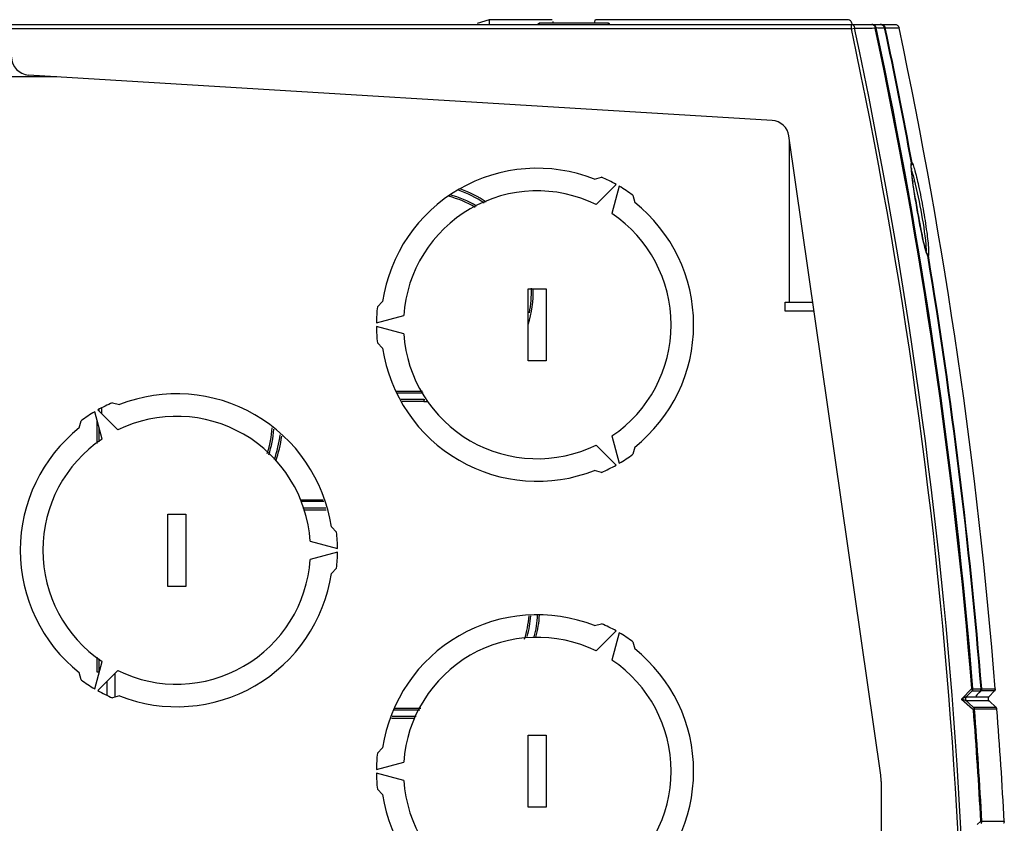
# Model space of a CAD drawing. Header units: millimetres. Extents: x 0 to 594, y 0 to 420.
# Tile 31 of 61: x 290 to 323, y 360 to 387. Entities that reach past the tile are written whole.
import ezdxf

# ---------------------------------------------------------------- set-up
doc = ezdxf.new("R2010")
doc.units = ezdxf.units.MM
doc.header["$LTSCALE"] = 32.67
doc.layers.get('0').update_dxf_attribs({"linetype": 'CONTINUOUS'})

msp = doc.modelspace()

# ---------------------------------------------------------------- linework, layer by layer
at = {"color": 6, "linetype": 'CONTINUOUS'}
for p, q in [((305.8385, 387.0783), (305.4455, 386.9474)), ((305.8385, 387.0783), (305.8385, 386.923)), ((307.9087, 387.0783), (305.8385, 387.0783)), ((317.7688, 387.0783), (309.4088, 387.0783)), ((248.4715, 386.923), (319.3389, 386.923)), ((307.4788, 386.9452), (307.4579, 386.9415)), ((307.5318, 386.966), (307.5178, 386.9582)), ((307.5318, 386.966), (307.5507, 386.9691)), ((307.5507, 386.9691), (309.7669, 386.9691)), ((309.7669, 386.9691), (309.7858, 386.966)), ((309.8058, 386.9594), (309.7858, 386.966)), ((309.8597, 386.9414), (309.8398, 386.9481)), ((318.7223, 386.8157), (318.7779, 386.8133)), ((318.7779, 386.8133), (318.8448, 386.8105)), ((318.8448, 386.8105), (318.852, 386.8102)), ((318.852, 386.8102), (318.8756, 386.8092)), ((318.8756, 386.8092), (318.9305, 386.8068)), ((318.9305, 386.8068), (318.9573, 386.8057)), ((318.9573, 386.8057), (318.9719, 386.805)), ((318.9778, 386.8048), (319.0041, 386.8037)), ((319.0262, 386.8036), (319.1796, 386.8036)), ((319.1796, 386.8036), (319.333, 386.8036)), ((319.333, 386.8036), (319.3389, 386.8036)), ((319.3389, 386.8036), (319.4864, 386.8036)), ((315.2615, 383.7249), (290.5127, 385.2386)), ((318.8721, 361.949), (315.8188, 383.2113)), ((319.8901, 382.2631), (319.8959, 382.3152)), ((320.4203, 379.2728), (320.437, 379.2334)), ((302.755, 374.6684), (303.6496, 374.6682)), ((303.6701, 374.4432), (302.9086, 374.4435)), ((303.6699, 374.3842), (302.9491, 374.3843)), ((292.9457, 373.9698), (292.9457, 374.168)), ((300.3352, 371.0519), (299.5898, 371.0522)), ((300.4028, 370.8268), (299.6439, 370.8272)), ((300.4207, 370.767), (299.6573, 370.7672)), ((321.905, 364.8325), (321.5591, 364.4831)), ((321.7193, 364.5534), (321.9181, 364.7541)), ((322.1897, 364.7541), (322.1383, 364.6942)), ((322.6637, 364.7541), (322.2126, 364.7541)), ((322.4737, 364.5534), (322.6637, 364.7541)), ((321.5591, 364.4831), (321.9272, 364.1623)), ((322.4791, 364.418), (321.7237, 364.4182)), ((322.0483, 364.5893), (322.0355, 364.5744)), ((322.0355, 364.5744), (322.0484, 364.5891)), ((322.0869, 364.6343), (322.0483, 364.5893)), ((322.1181, 364.6707), (322.0869, 364.6343)), ((322.1383, 364.6942), (322.1181, 364.6707)), ((322.7116, 364.207), (322.4791, 364.418)), ((302.6764, 364.1242), (303.5358, 364.1234)), ((302.6946, 364.1846), (303.5707, 364.1843)), ((321.9272, 364.1623), (321.9601, 364.1335)), ((322.7222, 364.1956), (322.7114, 364.2076)), ((303.4069, 363.898), (302.6085, 363.898)), ((318.8873, 361.7358), (318.8873, 341.4074)), ((322.2052, 360.4227), (322.0869, 360.3061))]:
    msp.add_line(p, q, dxfattribs=at)
at = {"color": 9, "linetype": 'CONTINUOUS'}
for p, q in [((317.8992, 386.773), (287.3043, 386.773)), ((307.5178, 386.9582), (307.4788, 386.9452)), ((307.5507, 386.9614), (307.5507, 386.9691)), ((309.7669, 386.9614), (309.7669, 386.9691)), ((309.8388, 386.9452), (309.7998, 386.9581)), ((317.8992, 386.773), (317.8992, 386.923)), ((317.8992, 386.773), (318.0029, 386.7952)), ((291.4536, 385.181), (289.8924, 385.181)), ((315.8424, 377.681), (315.8424, 383.0471)), ((302.7364, 374.7284), (303.6175, 374.7283)), ((292.8578, 374.0577), (292.8578, 374.0985)), ((292.8578, 373.0392), (292.8578, 373.4983)), ((299.5561, 371.1112), (300.3174, 371.111)), ((292.8578, 365.364), (292.8578, 365.8231)), ((293.1321, 364.6003), (293.1321, 365.079)), ((321.9181, 364.7541), (322.1897, 364.7541)), ((321.9415, 364.8223), (322.1427, 364.8223)), ((322.1455, 364.8223), (322.1662, 364.8223)), ((322.1535, 364.6942), (322.2126, 364.7541)), ((322.1713, 364.8223), (322.1808, 364.8223)), ((322.1808, 364.8223), (322.1897, 364.8223)), ((322.1897, 364.8223), (322.2133, 364.8223)), ((322.236, 364.8223), (322.6365, 364.8223)), ((322.6399, 364.8223), (322.6541, 364.8223)), ((322.6541, 364.8223), (322.6637, 364.8223)), ((322.6637, 364.8223), (322.687, 364.8223)), ((321.7193, 364.5534), (322.4737, 364.5534)), ((321.8045, 364.3478), (321.7237, 364.4182)), ((321.9661, 364.207), (321.8045, 364.3478)), ((322.7116, 364.207), (321.9661, 364.207)), ((322.74, 364.1479), (321.9946, 364.1479)), ((322.7105, 364.2085), (322.7114, 364.2076)), ((303.3726, 363.838), (302.5904, 363.838)), ((322.7376, 360.4117), (322.2415, 360.4117)), ((322.9347, 360.4118), (322.7376, 360.4117)), ((322.9528, 360.4118), (322.9378, 360.4118)), ((322.965, 360.4118), (322.9528, 360.4118)), ((322.9857, 360.4118), (322.965, 360.4118))]:
    msp.add_line(p, q, dxfattribs=at)
at = {"color": 7, "linetype": 'CONTINUOUS'}
for p, q in [((309.3454, 381.7758), (309.5834, 381.8396)), ((309.4015, 380.9323), (310.0677, 381.5985)), ((310.1716, 381.5385), (309.9278, 380.6284)), ((310.6226, 381.2396), (310.6864, 381.0016)), ((307.1424, 378.1312), (307.7424, 378.1312)), ((307.1424, 375.7312), (307.1424, 378.1312)), ((307.7424, 378.1312), (307.7424, 375.7312)), ((302.2953, 377.7054), (302.1211, 377.5312)), ((315.6924, 377.681), (316.6129, 377.681)), ((315.6924, 377.381), (315.6924, 377.681)), ((302.0877, 376.9912), (302.9977, 377.235)), ((316.656, 377.381), (315.6924, 377.381)), ((302.9977, 376.6273), (302.0877, 376.8712)), ((302.1211, 376.3312), (302.2953, 376.157)), ((307.7424, 375.7312), (307.1424, 375.7312)), ((293.3013, 374.3396), (293.5393, 374.2758)), ((292.9569, 373.1284), (292.7131, 374.0385)), ((292.817, 374.0985), (293.4832, 373.4323)), ((292.1983, 373.5016), (292.2621, 373.7396)), ((292.7957, 372.9833), (292.7957, 373.7302)), ((310.0677, 372.2639), (309.4015, 372.9301)), ((309.9278, 373.2339), (310.1716, 372.3239)), ((310.6864, 372.8608), (310.6226, 372.6228)), ((309.5834, 372.0228), (309.3454, 372.0866)), ((295.1424, 368.2312), (295.1424, 370.6312)), ((295.1424, 370.6312), (295.7424, 370.6312)), ((295.7424, 370.6312), (295.7424, 368.2312)), ((300.7636, 370.0312), (300.5895, 370.2054)), ((299.887, 369.735), (300.797, 369.4912)), ((300.797, 369.3712), (299.887, 369.1273)), ((300.5895, 368.657), (300.7636, 368.8312)), ((295.7424, 368.2312), (295.1424, 368.2312)), ((309.3454, 366.9258), (309.5834, 366.9896)), ((309.4015, 366.0823), (310.0677, 366.7485)), ((310.1716, 366.6885), (309.9278, 365.7784)), ((310.6226, 366.3896), (310.6864, 366.1516)), ((292.7131, 364.8239), (292.9569, 365.7339)), ((292.7957, 365.3812), (292.7957, 365.8791)), ((293.4832, 365.4301), (292.817, 364.7639)), ((292.2621, 365.1228), (292.1983, 365.3608)), ((292.8624, 365.3812), (292.7957, 365.3812)), ((293.3957, 364.5481), (293.3957, 365.3426)), ((293.5393, 364.5866), (293.3013, 364.5228)), ((307.1424, 363.2812), (307.7424, 363.2812)), ((307.1424, 360.8812), (307.1424, 363.2812)), ((307.7424, 363.2812), (307.7424, 360.8812)), ((302.2953, 362.8554), (302.1211, 362.6812)), ((302.0877, 362.1412), (302.9977, 362.385)), ((302.9977, 361.7773), (302.0877, 362.0212)), ((302.1211, 361.4812), (302.2953, 361.307)), ((307.7424, 360.8812), (307.1424, 360.8812))]:
    msp.add_line(p, q, dxfattribs=at)
at = {"color": 7, "linetype": 'CONTINUOUS', "true_color": 0x606060}
for points in [[(319.0013, 386.8061), (319.0016, 386.806), (319.002, 386.806), (319.0023, 386.8059), (319.0025, 386.8058), (319.0028, 386.8058), (319.003, 386.8057), (319.0033, 386.8056), (319.0035, 386.8055), (319.0036, 386.8054), (319.0038, 386.8053), (319.0039, 386.8052), (319.004, 386.8051), (319.0041, 386.805), (319.0041, 386.8049), (319.0041, 386.8047), (319.0041, 386.8046), (319.0041, 386.8045), (319.0041, 386.8043), (319.004, 386.8042)], [(319.0261, 386.8042), (319.0258, 386.8044), (319.0256, 386.8045), (319.0252, 386.8047), (319.0249, 386.8049), (319.0244, 386.805), (319.024, 386.8052), (319.0234, 386.8053), (319.0229, 386.8054), (319.0222, 386.8055), (319.0216, 386.8056), (319.0209, 386.8057), (319.0201, 386.8058), (319.0193, 386.8059), (319.0184, 386.8059), (319.0175, 386.806), (319.0166, 386.806), (319.0156, 386.806), (319.0146, 386.806), (319.0135, 386.806), (319.0123, 386.806), (319.0112, 386.806), (319.01, 386.8059), (319.0087, 386.8059), (319.0074, 386.8058), (319.0061, 386.8057), (319.0047, 386.8057), (319.0032, 386.8056)], [(321.7169, 364.5515), (321.7148, 364.5491), (321.7128, 364.5465), (321.7109, 364.5439), (321.7091, 364.5413), (321.7074, 364.5386), (321.7058, 364.5358), (321.7042, 364.533), (321.7028, 364.5301), (321.7015, 364.5272), (321.7002, 364.5242), (321.6991, 364.5212), (321.698, 364.5182), (321.6971, 364.5151), (321.6962, 364.512), (321.6955, 364.5089), (321.6949, 364.5058), (321.6943, 364.5026), (321.6939, 364.4994), (321.6936, 364.4962), (321.6934, 364.493), (321.6933, 364.4898), (321.6933, 364.4866), (321.6934, 364.4834), (321.6936, 364.4802), (321.6939, 364.477), (321.6944, 364.4738)], [(321.7193, 364.5534), (321.7172, 364.551), (321.7152, 364.5486), (321.7132, 364.546), (321.7113, 364.5434), (321.7095, 364.5408), (321.7078, 364.5381), (321.7062, 364.5353), (321.7047, 364.5325), (321.7033, 364.5296), (321.702, 364.5267), (321.7008, 364.5238), (321.6996, 364.5208), (321.6986, 364.5177), (321.6977, 364.5147), (321.6969, 364.5116), (321.6961, 364.5085), (321.6955, 364.5053), (321.695, 364.5022), (321.6946, 364.499), (321.6943, 364.4958), (321.6941, 364.4926), (321.694, 364.4894), (321.694, 364.4862), (321.6942, 364.483), (321.6944, 364.4798), (321.6947, 364.4766), (321.6952, 364.4735), (321.6957, 364.4703), (321.6964, 364.4672), (321.6971, 364.4641), (321.698, 364.461), (321.699, 364.4579), (321.7, 364.4549), (321.7012, 364.4519), (321.7025, 364.449), (321.7038, 364.4461), (321.7053, 364.4433), (321.7068, 364.4405), (321.7085, 364.4377), (321.7102, 364.435), (321.712, 364.4324), (321.7139, 364.4298), (321.7159, 364.4273), (321.718, 364.4249), (321.7201, 364.4225), (321.7224, 364.4202), (321.7247, 364.418)]]:
    msp.add_lwpolyline(points, dxfattribs=at)
at = {"color": 9, "linetype": 'CONTINUOUS'}
for centre, radius, start, end in [((150.1493, 350.923), 171.5379, 355.536421, 12.063273), ((150.1493, 350.923), 171.6439, 355.536421, 12.063273), ((149.9721, 350.8971), 172.4967, 4.633782, 12.011521), ((149.7888, 350.8649), 172.7176, 4.635142, 12.009931), ((150.1493, 350.923), 172.6465, 10.476484, 11.995212), ((322.5049, 382.3027), 2.618, 183.44017, 184.08622), ((323.0379, 382.3405), 3.1524, 184.08138, 184.50244), ((303.6715, 378.0192), 3.636, 55.29519, 70.35676), ((333.8423, 383.5531), 14.0259, 187.53394, 187.74326), ((303.6715, 378.0192), 3.291, 58.7707, 75.50203), ((346.7342, 385.4729), 27.0604, 189.26758, 189.40586), ((348.4725, 385.7607), 28.8224, 189.40553, 190.57411), ((346.7978, 385.4479), 27.1187, 190.57378, 190.70865), ((341.0531, 384.3355), 21.2674, 190.63956, 191.96085), ((335.2247, 383.1082), 15.3112, 191.98813, 192.34133), ((323.9738, 380.4408), 3.7472, 194.9032, 195.61913), ((323.0404, 380.1796), 2.778, 195.61246, 196.55734), ((150.1493, 350.923), 172.6465, 4.617685, 9.437755), ((303.6715, 378.0192), 3.636, 342.77829, 1.77038), ((306.2102, 374.4376), 2.5407, 180.55214, 180.95496), ((303.6715, 378.0192), 3.636, 269.97391, 271.44202), ((295.2415, 373.6885), 3.381, 342.08721, 356.89331), ((295.2415, 373.6885), 3.726, 339.78979, 352.81474), ((303.8845, 367.474), 3.291, 342.26931, 356.02785), ((303.8845, 367.474), 3.636, 345.11991, 356.91774), ((321.4981, 365.081), 0.7385, 316.69373, 319.66394), ((150.1493, 350.923), 172.318, 3.160237, 4.396802), ((137.3788, 350.0752), 185.1514, 3.200325, 4.359046)]:
    msp.add_arc(centre, radius, start, end, dxfattribs=at)
at = {"color": 6, "linetype": 'CONTINUOUS'}
for centre, radius, start, end in [((148.1762, 348.645), 174.0099, 12.70769, 12.720566), ((318.3829, 389.9584), 3.1642, 271.43987, 273.71384), ((318.2918, 391.3776), 4.5863, 273.70025, 275.07959), ((318.8567, 386.7733), 0.1497, 81.15056, 89.96934), ((318.8782, 386.7731), 0.151, 27.1162, 37.22178), ((150.1493, 350.923), 172.6249, 10.477639, 11.996733), ((150.1493, 350.923), 173.0967, 4.605666, 11.963354), ((290.5493, 385.8375), 0.6, 180, 266.5), ((315.2249, 383.126), 0.6, 8.17192, 86.5), ((303.6715, 378.0192), 3.351, 58.52233, 75.13679), ((303.6715, 378.0192), 3.576, 55.8831, 71.24921), ((150.1493, 350.923), 172.6249, 4.61879, 9.439118), ((303.6715, 378.0192), 3.576, 348.90166, 2.06692), ((303.6715, 378.0192), 3.576, 270.00035, 270.48091), ((295.2415, 373.6885), 3.441, 341.60229, 356.18469), ((295.2415, 373.6885), 3.666, 340.24608, 353.52271), ((303.8845, 367.474), 3.351, 344.25793, 356.12675), ((303.8845, 367.474), 3.576, 345.03061, 356.97222), ((321.7901, 364.4884), 0.0961, 137.42006, 227.09322), ((321.6672, 364.914), 0.5009, 319.56652, 322.9694), ((150.1493, 350.923), 173.0967, 3.142366, 4.381758), ((317.3873, 361.7358), 1.5, 0, 8.17192)]:
    msp.add_arc(centre, radius, start, end, dxfattribs=at)
at = {"color": 7, "linetype": 'CONTINUOUS'}
for centre, radius, start, end in [((307.4424, 376.9312), 5.205, 68.55375, 171.44625), ((307.4424, 376.9312), 5.355, 60.64198, 66.4332), ((307.4424, 376.9312), 5.355, 53.5668, 59.35802), ((307.4424, 376.9312), 4.455, 63.91077, 176.08923), ((307.4424, 376.9312), 5.205, 308.55375, 51.44625), ((307.4424, 376.9312), 4.455, 303.91077, 56.08923), ((307.4424, 376.9312), 5.355, 173.5668, 179.35802), ((307.4424, 376.9312), 5.355, 180.64198, 186.4332), ((307.4424, 376.9312), 4.455, 183.91077, 296.08923), ((307.4424, 376.9312), 5.205, 188.55375, 291.44625), ((295.4424, 369.4312), 5.205, 8.55375, 111.44625), ((295.4424, 369.4312), 5.355, 113.5668, 119.35802), ((295.4424, 369.4312), 5.355, 120.64198, 126.4332), ((295.4424, 369.4312), 4.455, 3.91077, 116.08923), ((295.4424, 369.4312), 5.205, 128.55375, 231.44625), ((295.4424, 369.4312), 4.455, 123.91077, 236.08923), ((307.4424, 376.9312), 5.355, 300.64198, 306.4332), ((307.4424, 376.9312), 5.355, 293.5668, 299.35802), ((295.4424, 369.4312), 5.355, 0.64198, 6.4332), ((295.4424, 369.4312), 5.355, 353.5668, 359.35802), ((295.4424, 369.4312), 4.455, 243.91077, 356.08923), ((295.4424, 369.4312), 5.205, 248.55375, 351.44625), ((307.4424, 362.0812), 5.205, 68.55375, 171.44625), ((307.4424, 362.0812), 5.355, 60.64198, 66.4332), ((307.4424, 362.0812), 4.455, 63.91077, 176.08923), ((307.4424, 362.0812), 5.355, 53.5668, 59.35802), ((307.4424, 362.0812), 5.205, 308.55375, 51.44625), ((307.4424, 362.0812), 4.455, 303.91077, 56.08923), ((295.4424, 369.4312), 5.355, 233.5668, 239.35802), ((295.4424, 369.4312), 5.355, 240.64198, 246.4332), ((307.4424, 362.0812), 5.355, 173.5668, 179.35802), ((307.4424, 362.0812), 5.355, 180.64198, 186.4332), ((307.4424, 362.0812), 4.455, 183.91077, 296.08923), ((307.4424, 362.0812), 5.205, 188.55375, 291.44625)]:
    msp.add_arc(centre, radius, start, end, dxfattribs=at)
at = {"color": 6, "linetype": 'CONTINUOUS'}
msp.add_ellipse((307.9087, 387.0183), major_axis=(0.057, 0.019), ratio=0.9984757, start_param=0.7254727, end_param=1.2490699, dxfattribs=at)
for points in [[(307.9719, 386.9684), (307.9662, 386.984), (307.9666, 387.0018), (307.9688, 387.0183)], [(309.3488, 387.0183), (309.3509, 387.0018), (309.3514, 386.984), (309.3456, 386.9684)], [(317.8341, 387.0633), (317.814, 387.073), (317.7911, 387.0783), (317.7688, 387.0783)], [(317.8862, 387.0217), (317.8724, 387.0391), (317.8541, 387.0537), (317.8341, 387.0633)], [(317.9151, 386.9614), (317.9102, 386.9831), (317.9001, 387.0042), (317.8862, 387.0217)], [(307.4969, 386.9396), (307.5017, 386.9512), (307.5174, 386.964), (307.5291, 386.9593)], [(309.786, 386.9666), (309.7999, 386.9632), (309.8189, 386.9532), (309.8189, 386.9389)], [(318.0029, 386.7952), (318.0795, 386.7952), (318.1561, 386.7956), (318.2326, 386.7952)], [(318.2326, 386.7952), (318.3092, 386.7947), (318.3858, 386.7933), (318.4624, 386.7952)], [(318.6419, 386.9094), (318.6228, 386.9182), (318.6013, 386.923), (318.5802, 386.923)], [(318.7223, 386.8157), (318.7107, 386.8552), (318.6793, 386.8921), (318.6419, 386.9094)], [(318.8616, 386.923), (318.8959, 386.923), (318.9356, 386.9101), (318.9563, 386.8828)], [(318.9232, 386.9076), (318.9096, 386.9143), (318.8947, 386.9189), (318.8797, 386.9213)], [(318.8804, 386.923), (318.9243, 386.9231), (318.9719, 386.8994), (318.9985, 386.8645)], [(319.0041, 386.8037), (318.9951, 386.8466), (318.9627, 386.8884), (318.9232, 386.9076)], [(319.0126, 386.8419), (319.0188, 386.8299), (319.0234, 386.8168), (319.0262, 386.8036)], [(322.1899, 364.7541), (322.2062, 364.7718), (322.2152, 364.7983), (322.2133, 364.8223)], [(322.2151, 364.7627), (322.2259, 364.7776), (322.2423, 364.8032), (322.2291, 364.8161)], [(322.236, 364.8223), (322.2375, 364.8061), (322.2377, 364.7865), (322.2267, 364.7745)], [(322.687, 364.8223), (322.6882, 364.8058), (322.6886, 364.7858), (322.6774, 364.7737)], [(322.4737, 364.5534), (322.4521, 364.5299), (322.4432, 364.4905), (322.4527, 364.46)], [(322.4527, 364.46), (322.4576, 364.4442), (322.467, 364.4293), (322.4791, 364.418)], [(321.9946, 364.1479), (321.9935, 364.1626), (321.9883, 364.1773), (321.9804, 364.1897)], [(322.7393, 364.1484), (322.7384, 364.1647), (322.7353, 364.1856), (322.7212, 364.194)], [(322.217, 360.3449), (322.2313, 360.36), (322.2452, 360.3886), (322.2328, 360.4053)], [(322.9857, 360.4118), (322.9866, 360.3957), (322.9865, 360.3763), (322.9755, 360.3646)]]:
    msp.add_open_spline(points, degree=3, dxfattribs=at)
for points, knots in [([(309.4088, 387.0783), (309.3945, 387.0783), (309.3731, 387.0744), (309.3526, 387.051), (309.3596, 387.0363), (309.3642, 387.0305)], [0, 0, 0, 0, 0.5145085, 0.7343286, 1, 1, 1, 1]), ([(318.7073, 386.8222), (318.7067, 386.8205), (318.7056, 386.8163), (318.7051, 386.812), (318.7048, 386.8095)], [0, 0, 0, 0, 0.4236459, 1, 1, 1, 1]), ([(318.7223, 386.8157), (318.7208, 386.8198), (318.718, 386.8306), (318.7084, 386.825), (318.7073, 386.8222)], [0, 0, 0, 0, 0.5977797, 1, 1, 1, 1]), ([(319.0069, 386.7974), (319.0102, 386.7979), (319.0143, 386.799), (319.0207, 386.7995), (319.0212, 386.801)], [0, 0, 0, 0, 0.677732, 1, 1, 1, 1]), ([(319.0212, 386.801), (319.0214, 386.8016), (319.0187, 386.8033), (319.0168, 386.8037), (319.0152, 386.8042)], [0, 0, 0, 0, 0.2654748, 1, 1, 1, 1]), ([(319.3389, 386.923), (319.3725, 386.9231), (319.4418, 386.8993), (319.4795, 386.8364), (319.4864, 386.8036)], [0, 0, 0, 0, 0.5000525, 1, 1, 1, 1]), ([(319.8983, 382.0636), (319.8965, 382.0851), (319.8918, 382.1494), (319.8877, 382.2141), (319.891, 382.2568)], [0, 0, 0, 0, 0.3353133, 1, 1, 1, 1]), ([(319.9158, 381.8912), (319.914, 381.9068), (319.9076, 381.9642), (319.9019, 382.0217), (319.8983, 382.0636)], [0, 0, 0, 0, 0.2725293, 1, 1, 1, 1]), ([(320.3361, 379.5432), (320.2405, 379.9189), (320.0942, 380.7014), (319.9622, 381.4861), (319.9158, 381.8912)], [0, 0, 0, 0, 0.4873994, 1, 1, 1, 1]), ([(320.3909, 379.3485), (320.3867, 379.3613), (320.3668, 379.4257), (320.3494, 379.4909), (320.3361, 379.5432)], [0, 0, 0, 0, 0.1992158, 1, 1, 1, 1]), ([(320.4203, 379.2728), (320.4187, 379.275), (320.4074, 379.2998), (320.3984, 379.3253), (320.3909, 379.3485)], [0, 0, 0, 0, 0.1001151, 1, 1, 1, 1]), ([(322.2267, 364.7745), (322.2247, 364.7723), (322.2196, 364.7683), (322.2135, 364.7661), (322.2102, 364.7653)], [0, 0, 0, 0, 0.4682158, 1, 1, 1, 1]), ([(322.6774, 364.7737), (322.6754, 364.7715), (322.6703, 364.7674), (322.6643, 364.7651), (322.661, 364.7642)], [0, 0, 0, 0, 0.467267, 1, 1, 1, 1]), ([(321.9804, 364.1897), (321.9784, 364.1929), (321.974, 364.199), (321.9689, 364.2045), (321.9662, 364.207)], [0, 0, 0, 0, 0.5038726, 1, 1, 1, 1]), ([(322.7226, 364.1958), (322.721, 364.1983), (322.7176, 364.2031), (322.7137, 364.2076), (322.7116, 364.2097)], [0, 0, 0, 0, 0.5030977, 1, 1, 1, 1]), ([(322.9755, 360.3646), (322.9734, 360.3625), (322.9683, 360.3585), (322.9622, 360.3563), (322.9589, 360.3555)], [0, 0, 0, 0, 0.4675887, 1, 1, 1, 1])]:
    msp.add_open_spline(points, degree=3, knots=knots, dxfattribs=at)
at = {"color": 9, "linetype": 'CONTINUOUS'}
for points, knots in [([(317.8992, 386.923), (317.9288, 386.923), (317.9695, 386.893), (317.9872, 386.8556), (317.9915, 386.8442)], [0, 0, 0, 0, 0.7087699, 1, 1, 1, 1]), ([(319.8934, 382.3157), (319.8927, 382.3152), (319.8895, 382.3148), (319.8865, 382.314), (319.8843, 382.3136)], [0, 0, 0, 0, 0.2782055, 1, 1, 1, 1]), ([(319.8916, 382.1456), (319.8904, 382.1658), (319.8888, 382.222), (319.8843, 382.2808), (319.8959, 382.3152)], [0, 0, 0, 0, 0.3587503, 1, 1, 1, 1]), ([(319.8932, 382.237), (319.897, 382.241), (319.9041, 382.2496), (319.9094, 382.2593), (319.9116, 382.2644)], [0, 0, 0, 0, 0.4999113, 1, 1, 1, 1]), ([(319.9177, 382.3157), (319.9161, 382.3162), (319.9084, 382.3155), (319.901, 382.3147), (319.8952, 382.3139)], [0, 0, 0, 0, 0.225926, 1, 1, 1, 1]), ([(319.9177, 382.3157), (319.9237, 382.3074), (319.9561, 382.2444), (319.9759, 382.1765), (319.9931, 382.1188)], [0, 0, 0, 0, 0.1449702, 1, 1, 1, 1]), ([(319.9931, 382.1188), (320.0483, 381.9329), (320.1503, 381.4883), (320.2882, 380.7837), (320.3986, 380.0758), (320.4544, 379.6239), (320.4649, 379.4316)], [0, 0, 0, 0, 0.2129994, 0.5004784, 0.7884848, 1, 1, 1, 1]), ([(319.9375, 381.7141), (319.9327, 381.7503), (319.9166, 381.8763), (319.9024, 382.0027), (319.8953, 382.093)], [0, 0, 0, 0, 0.2869718, 1, 1, 1, 1]), ([(319.899, 382.0579), (319.9026, 382.0457), (319.9194, 381.9906), (319.9363, 381.9355), (319.9485, 381.8923)], [0, 0, 0, 0, 0.2206152, 1, 1, 1, 1]), ([(319.9485, 381.8923), (320.0558, 381.5144), (320.2072, 380.7495), (320.3418, 379.981), (320.3734, 379.5963)], [0, 0, 0, 0, 0.5044094, 1, 1, 1, 1]), ([(320.027, 381.115), (320.0191, 381.1633), (319.9899, 381.3458), (319.9626, 381.5286), (319.9443, 381.6633)], [0, 0, 0, 0, 0.2645974, 1, 1, 1, 1]), ([(320.3527, 379.4771), (320.3458, 379.5027), (320.3153, 379.6217), (320.2879, 379.7416), (320.2673, 379.8357)], [0, 0, 0, 0, 0.215851, 1, 1, 1, 1]), ([(320.3734, 379.5963), (320.377, 379.553), (320.3797, 379.4782), (320.3885, 379.403), (320.3859, 379.3716)], [0, 0, 0, 0, 0.5792356, 1, 1, 1, 1]), ([(320.4318, 379.2417), (320.4275, 379.2493), (320.4053, 379.2965), (320.39, 379.3464), (320.3777, 379.3879)], [0, 0, 0, 0, 0.1679255, 1, 1, 1, 1]), ([(320.4348, 379.2323), (320.434, 379.2326), (320.4307, 379.2322), (320.4277, 379.2322), (320.4254, 379.232)], [0, 0, 0, 0, 0.2794364, 1, 1, 1, 1]), ([(320.437, 379.2334), (320.4361, 379.2347), (320.4343, 379.2374), (320.4327, 379.2402), (320.4318, 379.2417)], [0, 0, 0, 0, 0.4748174, 1, 1, 1, 1]), ([(320.4391, 379.2291), (320.4423, 379.2295), (320.447, 379.2306), (320.4521, 379.2307), (320.4534, 379.2315)], [0, 0, 0, 0, 0.6815587, 1, 1, 1, 1]), ([(320.4649, 379.4316), (320.4673, 379.3884), (320.4684, 379.3227), (320.4668, 379.2547), (320.4589, 379.2329)], [0, 0, 0, 0, 0.6511346, 1, 1, 1, 1]), ([(303.6701, 374.4432), (303.6676, 374.4432), (303.6727, 374.4269), (303.6696, 374.4207), (303.6697, 374.4132)], [0, 0, 0, 0, 0.2503744, 1, 1, 1, 1]), ([(321.9246, 364.7719), (321.9264, 364.7856), (321.923, 364.8091), (321.9066, 364.8229), (321.9009, 364.827)], [0, 0, 0, 0, 0.6616417, 1, 1, 1, 1]), ([(321.9407, 364.8242), (321.9401, 364.8251), (321.9294, 364.8334), (321.9144, 364.831), (321.9023, 364.8316)], [0, 0, 0, 0, 0.0774413, 1, 1, 1, 1]), ([(322.2111, 364.827), (322.2106, 364.8262), (322.207, 364.8255), (322.2042, 364.8249), (322.2019, 364.8246)], [0, 0, 0, 0, 0.2894766, 1, 1, 1, 1]), ([(322.2175, 364.789), (322.2172, 364.787), (322.2156, 364.7827), (322.2117, 364.7802), (322.2096, 364.7793)], [0, 0, 0, 0, 0.4689519, 1, 1, 1, 1]), ([(322.2352, 364.824), (322.2341, 364.8256), (322.2269, 364.8289), (322.2196, 364.8294), (322.2142, 364.8299)], [0, 0, 0, 0, 0.2621444, 1, 1, 1, 1]), ([(322.6637, 364.7541), (322.6628, 364.7526), (322.6593, 364.7487), (322.654, 364.7503), (322.6512, 364.7513)], [0, 0, 0, 0, 0.3675571, 1, 1, 1, 1]), ([(321.7193, 364.5534), (321.7006, 364.5375), (321.644, 364.5172), (321.5907, 364.495), (321.5591, 364.4831)], [0, 0, 0, 0, 0.4201808, 1, 1, 1, 1]), ([(321.7237, 364.4181), (321.7147, 364.425), (321.6608, 364.4507), (321.6046, 364.4686), (321.5591, 364.4831)], [0, 0, 0, 0, 0.1918525, 1, 1, 1, 1]), ([(322.4791, 364.418), (322.4801, 364.4174), (322.4819, 364.4057), (322.4648, 364.4168), (322.4572, 364.4186)], [0, 0, 0, 0, 0.1267298, 1, 1, 1, 1]), ([(321.973, 364.1932), (321.9763, 364.1805), (321.975, 364.1575), (321.9607, 364.1427), (321.9556, 364.1379)], [0, 0, 0, 0, 0.6529092, 1, 1, 1, 1]), ([(321.9601, 364.1335), (321.9647, 364.1347), (321.9736, 364.1372), (321.9811, 364.1391), (321.9922, 364.1435), (321.9856, 364.1442), (321.9837, 364.1442)], [0, 0, 0, 0, 0.3875833, 0.7025854, 0.8464243, 1, 1, 1, 1]), ([(322.2237, 360.3621), (322.2258, 360.3757), (322.2227, 360.3991), (322.2067, 360.4131), (322.201, 360.4173)], [0, 0, 0, 0, 0.66028, 1, 1, 1, 1]), ([(322.2407, 360.4136), (322.2401, 360.4145), (322.2296, 360.423), (322.2146, 360.4209), (322.2025, 360.4218)], [0, 0, 0, 0, 0.076954, 1, 1, 1, 1])]:
    msp.add_open_spline(points, degree=3, knots=knots, dxfattribs=at)
for points in [[(317.9915, 386.8442), (317.9972, 386.829), (318.0026, 386.8122), (318.0001, 386.7961)], [(318.5802, 386.923), (318.6215, 386.923), (318.6638, 386.8901), (318.6826, 386.8533)], [(318.6826, 386.8533), (318.6897, 386.8395), (318.6948, 386.8245), (318.6979, 386.8093)], [(319.9116, 382.2644), (319.9184, 382.2802), (319.9207, 382.2987), (319.9177, 382.3157)], [(320.4112, 379.2976), (320.4239, 379.2915), (320.4351, 379.2816), (320.4433, 379.2701)], [(320.4433, 379.2701), (320.4511, 379.2592), (320.4566, 379.2462), (320.4589, 379.2329)], [(321.9181, 364.7541), (321.9322, 364.7695), (321.9457, 364.7988), (321.9326, 364.8152)], [(321.9216, 364.7611), (321.9314, 364.7773), (321.9496, 364.8045), (321.9349, 364.8163)]]:
    msp.add_open_spline(points, degree=3, dxfattribs=at)
at = {"color": 7, "linetype": 'CONTINUOUS'}
msp.add_open_spline([(319.0013, 386.8061), (319.0009, 386.8053), (318.9975, 386.8042), (318.9948, 386.8031), (318.9927, 386.8024)], degree=3, knots=[0, 0, 0, 0, 0.2872582, 1, 1, 1, 1], dxfattribs=at)
at = {"color": 7, "linetype": 'CONTINUOUS', "true_color": 0x606060}
msp.add_open_spline([(319.0262, 386.8036), (319.0258, 386.8036), (319.0246, 386.8011), (319.0193, 386.8009), (319.0127, 386.7992), (319.0075, 386.7981), (319.0054, 386.7977)], degree=3, knots=[0, 0, 0, 0, 0.2757129, 0.5514259, 0.8271388, 1, 1, 1, 1], dxfattribs=at)

doc.saveas('drawing.dxf')
